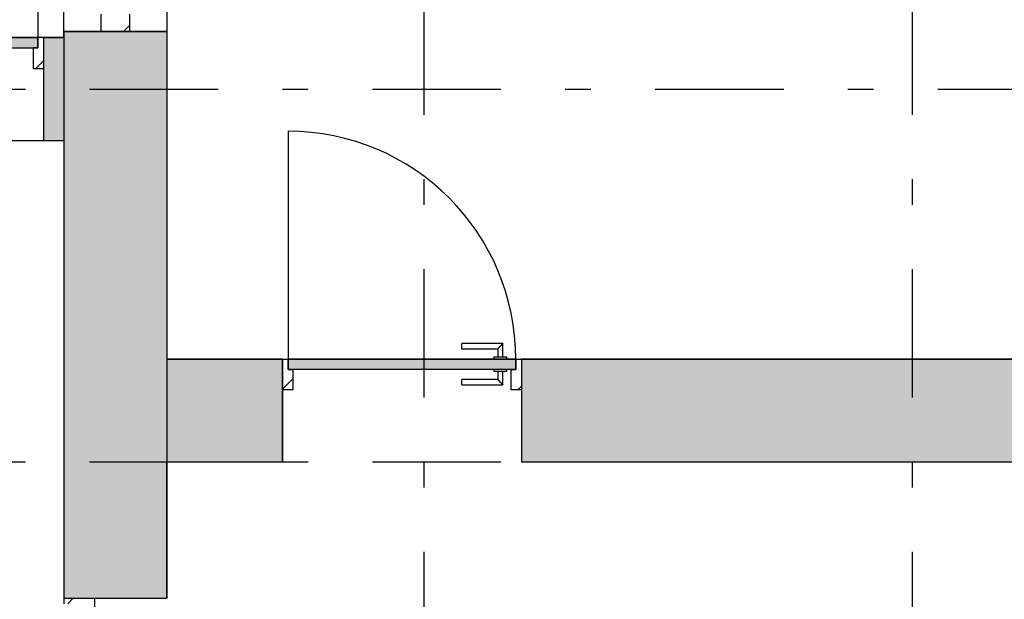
# Model space of a CAD drawing. Extents: x 2 to 87, y -108 to 11.
# Tile 42 of 256: x 18.26 to 22.09, y -83.39 to -81.14. Entities that reach past the tile are written whole.
import ezdxf

# ---------------------------------------------------------------- set-up
doc = ezdxf.new("R2010")
doc.units = 0
doc.header["$MEASUREMENT"] = 0
doc.linetypes.add('DASHDOT', pattern=[1, 0.5, -0.25, 0, -0.25])
for name, color, linetype in [('13', 7, 'CONTINUOUS'), ('16', 7, 'CONTINUOUS'), ('2', 7, 'CONTINUOUS'), ('25', 7, 'CONTINUOUS'), ('3', 7, 'CONTINUOUS'), ('30', 7, 'CONTINUOUS'), ('5', 7, 'CONTINUOUS'), ('8', 7, 'CONTINUOUS')]:
    doc.layers.add(name, color=color, linetype=linetype)

# ---------------------------------------------------------------- blocks, each defined once
blk = doc.blocks.new('*N168')
at = {"layer": '8', "color": 62, "linetype": 'Continuous'}
for p, q in [((-0.141, 0.16), (-0.141, 0.2)), ((0.745, 0.2), (-0.141, 0.2)), ((0.745, 0.16), (0.745, 0.2)), ((0.745, 0.16), (-0.141, 0.16))]:
    blk.add_line(p, q, dxfattribs=at)
for points in [[(0.745, 0.16), (0.745, 0.2), (-0.141, 0.2)], [(0.745, 0.16), (-0.141, 0.16), (-0.141, 0.2)], [(0.745, 0.2), (0.745, 0.2), (-0.141, 0.2)], [(0.745, 0.16), (0.745, 0.16), (-0.141, 0.16)]]:
    blk.add_solid(points, dxfattribs=at)
blk = doc.blocks.new('*N178')
at = {"layer": '8', "color": 62, "linetype": 'Continuous'}
for p, q in [((-0.745, 0.2), (0.141, 0.2)), ((-0.745, 0.2), (-0.745, 0.16)), ((0.141, 0.2), (0.141, 0.16)), ((-0.745, 0.16), (-0.0379, 0.16)), ((-0.0379, 0.16), (0.141, 0.16))]:
    blk.add_line(p, q, dxfattribs=at)
for points in [[(-0.745, 0.2), (-0.745, 0.2), (0.141, 0.2)], [(-0.745, 0.2), (-0.745, 0.16), (0.141, 0.16)], [(-0.745, 0.2), (0.141, 0.2), (0.141, 0.16)], [(-0.745, 0.16), (-0.745, 0.16), (-0.0379, 0.16)], [(-0.0379, 0.16), (-0.0379, 0.16), (0.141, 0.16)]]:
    blk.add_solid(points, dxfattribs=at)

msp = doc.modelspace()

# ---------------------------------------------------------------- linework, layer by layer
at = {"layer": '13', "color": 62, "linetype": 'Continuous'}
msp.add_line((16.5276, -81.6075), (18.3476, -81.6075), dxfattribs=at)
at = {"layer": '16', "color": 62, "linetype": 'Continuous'}
for p, q in [((18.3256, -80.3215), (18.3256, -81.2075)), ((19.2996, -81.5715), (19.2996, -82.4575))]:
    msp.add_line(p, q, dxfattribs=at)
for centre, start, end in [((18.3256, -81.2075), 90, 180), ((19.2996, -82.4575), 360, 90)]:
    msp.add_arc(centre, 0.886, start, end, dxfattribs=at)
at = {"layer": '2', "color": 62, "linetype": 'Continuous'}
for p, q in [((18.4276, -81.2075), (18.4276, -76.7375)), ((18.8276, -76.7375), (18.8276, -82.4575)), ((18.8276, -81.184), (18.4276, -81.184)), ((18.4276, -81.2075), (18.3476, -81.2075)), ((18.3476, -81.2075), (18.3476, -81.6075)), ((18.3476, -81.6075), (18.4276, -81.6075)), ((18.4276, -81.6075), (18.4276, -83.3875)), ((19.2776, -82.4575), (18.8276, -82.4575)), ((19.2776, -82.8575), (19.2776, -82.4575)), ((27.8276, -82.4575), (20.2076, -82.4575)), ((20.2076, -82.4575), (20.2076, -82.8575)), ((18.8276, -83.3875), (18.8276, -82.8575)), ((18.8276, -82.8575), (19.2776, -82.8575)), ((20.2076, -82.8575), (29.3076, -82.8575)), ((18.4276, -83.3875), (18.8276, -83.3875))]:
    msp.add_line(p, q, dxfattribs=at)
at = {"layer": '25', "color": 62, "linetype": 'Continuous'}
for p, q in [((18.4276, -81.184), (18.8276, -81.184)), ((18.4276, -81.184), (18.4276, -83.3875)), ((18.8276, -81.184), (18.8276, -83.3875)), ((18.3476, -81.2075), (18.4276, -81.2075)), ((18.3476, -81.2075), (18.3476, -81.5055)), ((18.4276, -81.2075), (18.4276, -81.5055)), ((18.3476, -81.5055), (18.3476, -81.6075)), ((18.4276, -81.5055), (18.4276, -81.6075)), ((18.3476, -81.6075), (18.4276, -81.6075)), ((18.8276, -82.4575), (19.2776, -82.4575)), ((18.8276, -82.4575), (18.8276, -82.5273)), ((19.2776, -82.4575), (19.2776, -82.5273)), ((20.2076, -82.4575), (29.3076, -82.4575)), ((20.2076, -82.4575), (20.2076, -82.5273)), ((18.8276, -82.5273), (18.8276, -82.8575)), ((19.2776, -82.5273), (19.2776, -82.8575)), ((20.2076, -82.5273), (20.2076, -82.8575)), ((18.8276, -82.8575), (19.2776, -82.8575)), ((20.2076, -82.8575), (29.3076, -82.8575)), ((18.4276, -83.3875), (18.7911, -83.3875)), ((18.7911, -83.3875), (18.8276, -83.3875))]:
    msp.add_line(p, q, dxfattribs=at)
for points in [[(18.4276, -81.184), (18.4276, -81.184), (18.8276, -81.184)], [(18.4276, -81.184), (18.4276, -83.3875), (18.8276, -83.3875)], [(18.4276, -81.184), (18.8276, -81.184), (18.8276, -83.3875)], [(18.3476, -81.2075), (18.3476, -81.2075), (18.4276, -81.2075)], [(18.3476, -81.2075), (18.3476, -81.5055), (18.4276, -81.5055)], [(18.3476, -81.2075), (18.4276, -81.2075), (18.4276, -81.5055)], [(18.3476, -81.5055), (18.3476, -81.6075), (18.4276, -81.6075)], [(18.3476, -81.5055), (18.4276, -81.5055), (18.4276, -81.6075)], [(18.3476, -81.6075), (18.3476, -81.6075), (18.4276, -81.6075)], [(18.8276, -82.4575), (18.8276, -82.4575), (19.2776, -82.4575)], [(18.8276, -82.4575), (18.8276, -82.5273), (19.2776, -82.5273)], [(18.8276, -82.4575), (19.2776, -82.4575), (19.2776, -82.5273)], [(20.2076, -82.4575), (20.2076, -82.4575), (29.3076, -82.4575)], [(20.2076, -82.4575), (20.2076, -82.5273), (29.3076, -82.5273)], [(20.2076, -82.4575), (29.3076, -82.4575), (29.3076, -82.5273)], [(18.8276, -82.5273), (18.8276, -82.8575), (19.2776, -82.8575)], [(18.8276, -82.5273), (19.2776, -82.5273), (19.2776, -82.8575)], [(20.2076, -82.5273), (20.2076, -82.8575), (29.3076, -82.8575)], [(20.2076, -82.5273), (29.3076, -82.5273), (29.3076, -82.8575)], [(18.8276, -82.8575), (18.8276, -82.8575), (19.2776, -82.8575)], [(20.2076, -82.8575), (20.2076, -82.8575), (29.3076, -82.8575)], [(18.4276, -83.3875), (18.4276, -83.3875), (18.7911, -83.3875)], [(18.7911, -83.3875), (18.7911, -83.3875), (18.8276, -83.3875)]]:
    msp.add_solid(points, dxfattribs=at)
at = {"layer": '3', "color": 62, "linetype": 'Continuous'}
for p, q in [((18.5706, -81.117), (18.5706, -81.184)), ((18.6846, -81.184), (18.6846, -81.117)), ((18.6596, -81.184), (18.6846, -81.159)), ((18.5706, -81.184), (18.6846, -81.184))]:
    msp.add_line(p, q, dxfattribs=at)
at = {"layer": '30', "color": 62, "linetype": 'Continuous'}
for p, q in [((18.3476, -81.2075), (18.3256, -81.2075)), ((18.3256, -81.2075), (18.3256, -81.2475)), ((18.3256, -81.2475), (18.3076, -81.2475)), ((18.3076, -81.2475), (18.3076, -81.3275)), ((18.3076, -81.3275), (18.3476, -81.3275)), ((19.2776, -82.4575), (19.2996, -82.4575)), ((19.2996, -82.4575), (19.2996, -82.4975)), ((20.1856, -82.4575), (20.2076, -82.4575)), ((20.1856, -82.4975), (20.1856, -82.4575)), ((19.2996, -82.4975), (19.3176, -82.4975)), ((19.3176, -82.4975), (19.3176, -82.5775)), ((20.1676, -82.4975), (20.1856, -82.4975)), ((20.1676, -82.5775), (20.1676, -82.4975)), ((19.3176, -82.5775), (19.2776, -82.5775)), ((20.2076, -82.5775), (20.1676, -82.5775)), ((18.4276, -83.3875), (18.4276, -83.4095)), ((18.5476, -83.4275), (18.5476, -83.3875))]:
    msp.add_line(p, q, dxfattribs=at)
at = {"layer": '5', "color": 7, "linetype": 'DASHDOT'}
for p, q in [((19.8276, -7.3075), (19.8276, -96.5075)), ((21.7276, -7.3075), (21.7276, -96.5075)), ((7.5276, -81.4075), (52.6276, -81.4075)), ((7.5276, -82.8575), (52.6276, -82.8575))]:
    msp.add_line(p, q, dxfattribs=at)
at = {"layer": '8', "color": 62, "linetype": 'Continuous'}
for p, q in [((18.3256, -81.2075), (17.4396, -81.2075)), ((18.3256, -81.2475), (18.3256, -81.2075)), ((17.4396, -81.2475), (18.3256, -81.2475)), ((18.3181, -81.3275), (18.3476, -81.298)), ((20.1356, -82.3975), (19.9756, -82.3975)), ((19.9756, -82.4175), (19.9756, -82.3975)), ((19.9756, -82.4175), (20.1156, -82.4175)), ((20.1156, -82.4175), (20.1156, -82.4495)), ((20.1356, -82.4495), (20.1356, -82.3975)), ((19.2996, -82.4975), (19.2996, -82.4575)), ((19.2996, -82.4575), (20.1856, -82.4575)), ((20.1006, -82.4495), (20.1006, -82.4575)), ((20.1006, -82.4495), (20.1506, -82.4495)), ((20.1506, -82.4575), (20.1506, -82.4495)), ((20.1856, -82.4575), (20.1856, -82.4975)), ((20.1856, -82.4975), (19.2996, -82.4975)), ((20.1006, -82.4975), (20.1006, -82.5055)), ((20.1506, -82.5055), (20.1006, -82.5055)), ((20.1156, -82.5055), (20.1156, -82.5375)), ((20.1356, -82.5575), (20.1356, -82.5055)), ((20.1506, -82.5055), (20.1506, -82.4975)), ((19.2776, -82.5741), (19.3176, -82.5341)), ((20.1156, -82.5375), (19.9756, -82.5375)), ((19.9756, -82.5575), (19.9756, -82.5375)), ((19.9756, -82.5575), (20.1356, -82.5575)), ((20.1935, -82.5775), (20.2076, -82.5634)), ((18.4422, -83.4095), (18.4642, -83.3875))]:
    msp.add_line(p, q, dxfattribs=at)
for points in [[(20.1356, -82.3976), (20.1355, -82.3976), (20.1355, -82.3976), (20.1355, -82.3976), (20.1355, -82.3976), (20.1355, -82.3976), (20.1355, -82.3976), (20.1355, -82.3976), (20.1355, -82.3976), (20.1355, -82.3976), (20.1355, -82.3976), (20.1355, -82.3976), (20.1355, -82.3976), (20.1355, -82.3976), (20.1355, -82.3976), (20.1355, -82.3976), (20.1355, -82.3976), (20.1355, -82.3976), (20.1355, -82.3976), (20.1355, -82.3976), (20.1355, -82.3976), (20.1355, -82.3976), (20.1355, -82.3976), (20.1355, -82.3976), (20.1355, -82.3976), (20.1355, -82.3976), (20.1355, -82.3976), (20.1355, -82.3976), (20.1354, -82.3977), (20.1354, -82.3977), (20.1354, -82.3977), (20.1354, -82.3977), (20.1354, -82.3977), (20.1354, -82.3977), (20.1354, -82.3977), (20.1354, -82.3977), (20.1354, -82.3977), (20.1354, -82.3977), (20.1354, -82.3977), (20.1354, -82.3977), (20.1354, -82.3977), (20.1354, -82.3977), (20.1354, -82.3977), (20.1354, -82.3977), (20.1354, -82.3977), (20.1354, -82.3977), (20.1354, -82.3978), (20.1353, -82.3978), (20.1353, -82.3978), (20.1353, -82.3978), (20.1353, -82.3978), (20.1353, -82.3978), (20.1353, -82.3978), (20.1353, -82.3978), (20.1353, -82.3978), (20.1353, -82.3978), (20.1353, -82.3978), (20.1353, -82.3978), (20.1353, -82.3978), (20.1353, -82.3978), (20.1353, -82.3978), (20.1353, -82.3978), (20.1352, -82.3979), (20.1351, -82.398), (20.1351, -82.398), (20.1351, -82.398), (20.1351, -82.398), (20.1351, -82.398), (20.1351, -82.398), (20.1351, -82.398), (20.1351, -82.398), (20.1351, -82.398), (20.1351, -82.398), (20.1351, -82.398), (20.1351, -82.3981), (20.135, -82.3981), (20.135, -82.3981), (20.135, -82.3981), (20.135, -82.3981), (20.135, -82.3981), (20.135, -82.3981), (20.135, -82.3981), (20.135, -82.3981), (20.135, -82.3981), (20.135, -82.3981), (20.1349, -82.3982), (20.1349, -82.3982), (20.1349, -82.3982), (20.1349, -82.3982), (20.1349, -82.3982), (20.1349, -82.3982), (20.1349, -82.3982), (20.1349, -82.3982), (20.1349, -82.3982), (20.1349, -82.3982), (20.1348, -82.3983), (20.1348, -82.3983), (20.1348, -82.3983), (20.1348, -82.3983), (20.1348, -82.3983), (20.1348, -82.3983), (20.1348, -82.3983), (20.1348, -82.3983), (20.1348, -82.3983), (20.1348, -82.3983), (20.1347, -82.3984), (20.1347, -82.3984), (20.1347, -82.3984), (20.1347, -82.3984), (20.1347, -82.3984), (20.1347, -82.3984), (20.1347, -82.3984), (20.1347, -82.3984), (20.1346, -82.3985), (20.1346, -82.3985), (20.1346, -82.3985), (20.1346, -82.3985), (20.1346, -82.3985), (20.1346, -82.3985), (20.1346, -82.3985), (20.1346, -82.3985), (20.1346, -82.3985), (20.1345, -82.3986), (20.1345, -82.3986), (20.1345, -82.3986), (20.1345, -82.3986), (20.1345, -82.3986), (20.1345, -82.3986), (20.1345, -82.3986), (20.1345, -82.3986), (20.1344, -82.3987), (20.1344, -82.3987), (20.1344, -82.3987), (20.1344, -82.3987), (20.1344, -82.3987), (20.1344, -82.3987), (20.1344, -82.3987), (20.1344, -82.3987), (20.1343, -82.3988), (20.1343, -82.3988), (20.1343, -82.3988), (20.1343, -82.3988), (20.1343, -82.3988), (20.1343, -82.3988), (20.1343, -82.3988), (20.1342, -82.3989), (20.1342, -82.3989), (20.1342, -82.3989), (20.1342, -82.3989), (20.1342, -82.3989), (20.1342, -82.3989), (20.1342, -82.3989), (20.1341, -82.399), (20.134, -82.3991), (20.134, -82.3991), (20.134, -82.3991), (20.134, -82.3991), (20.134, -82.3991), (20.134, -82.3991), (20.134, -82.3991), (20.1339, -82.3992), (20.1339, -82.3992), (20.1339, -82.3992), (20.1339, -82.3992), (20.1339, -82.3992), (20.1339, -82.3992), (20.1339, -82.3992), (20.1338, -82.3993), (20.1338, -82.3993), (20.1338, -82.3993), (20.1338, -82.3993), (20.1338, -82.3993), (20.1338, -82.3993), (20.1337, -82.3994), (20.1337, -82.3994), (20.1337, -82.3994), (20.1337, -82.3994), (20.1337, -82.3994), (20.1337, -82.3994), (20.1336, -82.3995), (20.1336, -82.3995), (20.1336, -82.3995), (20.1336, -82.3995), (20.1336, -82.3995), (20.1336, -82.3995), (20.1335, -82.3996), (20.1335, -82.3996), (20.1335, -82.3996), (20.1335, -82.3996), (20.1335, -82.3996), (20.1335, -82.3996), (20.1334, -82.3997), (20.1334, -82.3997), (20.1334, -82.3997), (20.1334, -82.3997), (20.1334, -82.3997), (20.1334, -82.3997), (20.1333, -82.3998), (20.1333, -82.3998), (20.1333, -82.3998), (20.1333, -82.3998), (20.1333, -82.3998), (20.1333, -82.3998), (20.1332, -82.3999), (20.1332, -82.3999), (20.1332, -82.3999), (20.1332, -82.3999), (20.1332, -82.3999), (20.1331, -82.4), (20.1331, -82.4), (20.1331, -82.4), (20.1331, -82.4), (20.1331, -82.4), (20.1331, -82.4), (20.133, -82.4001), (20.133, -82.4001), (20.133, -82.4001), (20.133, -82.4001), (20.133, -82.4001), (20.1329, -82.4002), (20.1329, -82.4002), (20.1329, -82.4002), (20.1329, -82.4002), (20.1329, -82.4002), (20.1329, -82.4002), (20.1328, -82.4003), (20.1328, -82.4003), (20.1328, -82.4003), (20.1328, -82.4003), (20.1328, -82.4003), (20.1327, -82.4004), (20.1327, -82.4004), (20.1327, -82.4004), (20.1327, -82.4004), (20.1327, -82.4004), (20.1326, -82.4005), (20.1326, -82.4005), (20.1326, -82.4005), (20.1326, -82.4005), (20.1326, -82.4005), (20.1325, -82.4006), (20.1325, -82.4006), (20.1325, -82.4006), (20.1325, -82.4006), (20.1325, -82.4006), (20.1325, -82.4006), (20.1324, -82.4007), (20.1323, -82.4008), (20.1323, -82.4008), (20.1323, -82.4008), (20.1323, -82.4008), (20.1322, -82.4009), (20.1322, -82.4009), (20.1322, -82.4009), (20.1322, -82.4009), (20.1322, -82.4009), (20.1321, -82.401), (20.1321, -82.401), (20.1321, -82.401), (20.1321, -82.401), (20.1321, -82.401), (20.132, -82.4011), (20.132, -82.4011), (20.132, -82.4011), (20.132, -82.4011), (20.132, -82.4011), (20.1319, -82.4012), (20.1319, -82.4012), (20.1319, -82.4012), (20.1319, -82.4012), (20.1319, -82.4012), (20.1318, -82.4013), (20.1318, -82.4013), (20.1318, -82.4013), (20.1318, -82.4013), (20.1317, -82.4014), (20.1317, -82.4014), (20.1317, -82.4014), (20.1317, -82.4014), (20.1317, -82.4014), (20.1316, -82.4015), (20.1316, -82.4015), (20.1316, -82.4015), (20.1316, -82.4015), (20.1315, -82.4016), (20.1315, -82.4016), (20.1315, -82.4016), (20.1315, -82.4016), (20.1315, -82.4016), (20.1314, -82.4017), (20.1314, -82.4017), (20.1314, -82.4017), (20.1314, -82.4017), (20.1314, -82.4018), (20.1313, -82.4018), (20.1313, -82.4018), (20.1313, -82.4018), (20.1313, -82.4018), (20.1312, -82.4019), (20.1312, -82.4019), (20.1312, -82.4019), (20.1312, -82.4019), (20.1311, -82.402), (20.1311, -82.402), (20.1311, -82.402), (20.1311, -82.402), (20.1311, -82.402), (20.131, -82.4021), (20.131, -82.4021), (20.131, -82.4021), (20.131, -82.4021), (20.1309, -82.4022), (20.1309, -82.4022), (20.1309, -82.4022), (20.1309, -82.4022), (20.1308, -82.4023), (20.1308, -82.4023), (20.1308, -82.4023), (20.1308, -82.4023), (20.1308, -82.4023), (20.1307, -82.4024), (20.1307, -82.4024), (20.1307, -82.4024), (20.1307, -82.4024), (20.1306, -82.4025), (20.1306, -82.4025), (20.1306, -82.4025), (20.1306, -82.4025), (20.1305, -82.4026), (20.1305, -82.4026), (20.1305, -82.4026), (20.1305, -82.4026), (20.1304, -82.4027), (20.1304, -82.4027), (20.1304, -82.4027), (20.1304, -82.4027), (20.1304, -82.4027), (20.1303, -82.4028), (20.1303, -82.4028), (20.1303, -82.4028), (20.1303, -82.4028), (20.1302, -82.4029), (20.1301, -82.403), (20.1301, -82.403), (20.1301, -82.403), (20.1301, -82.403), (20.13, -82.4031), (20.13, -82.4031), (20.13, -82.4031), (20.13, -82.4031), (20.1299, -82.4032), (20.1299, -82.4032), (20.1299, -82.4032), (20.1299, -82.4032), (20.1298, -82.4033), (20.1298, -82.4033), (20.1298, -82.4033), (20.1298, -82.4033), (20.1297, -82.4034), (20.1297, -82.4034), (20.1297, -82.4034), (20.1297, -82.4034), (20.1296, -82.4035), (20.1296, -82.4035), (20.1296, -82.4035), (20.1296, -82.4035), (20.1295, -82.4036), (20.1295, -82.4036), (20.1295, -82.4036), (20.1295, -82.4036), (20.1294, -82.4037), (20.1294, -82.4037), (20.1294, -82.4037), (20.1294, -82.4037), (20.1293, -82.4038), (20.1293, -82.4038), (20.1293, -82.4038), (20.1293, -82.4038), (20.1292, -82.4039), (20.1292, -82.4039), (20.1292, -82.4039), (20.1292, -82.4039), (20.1291, -82.404), (20.1291, -82.404), (20.1291, -82.404), (20.1291, -82.404), (20.129, -82.4041), (20.129, -82.4041), (20.129, -82.4041), (20.129, -82.4041), (20.1289, -82.4042), (20.1289, -82.4042), (20.1289, -82.4042), (20.1289, -82.4042), (20.1288, -82.4043), (20.1288, -82.4043), (20.1288, -82.4043), (20.1288, -82.4044), (20.1287, -82.4044), (20.1287, -82.4044), (20.1287, -82.4044), (20.1286, -82.4045), (20.1286, -82.4045), (20.1286, -82.4045), (20.1286, -82.4045), (20.1285, -82.4046), (20.1285, -82.4046), (20.1285, -82.4046), (20.1285, -82.4046), (20.1284, -82.4047), (20.1284, -82.4047), (20.1284, -82.4047), (20.1284, -82.4047), (20.1283, -82.4048), (20.1283, -82.4048), (20.1283, -82.4048), (20.1283, -82.4048), (20.1282, -82.4049), (20.1282, -82.4049), (20.1282, -82.4049), (20.1282, -82.4049), (20.1281, -82.405), (20.1281, -82.405), (20.1281, -82.405), (20.128, -82.4051), (20.128, -82.4051), (20.128, -82.4051), (20.128, -82.4051), (20.1279, -82.4052), (20.1279, -82.4052), (20.1279, -82.4052), (20.1279, -82.4052), (20.1278, -82.4053), (20.1278, -82.4053), (20.1278, -82.4053), (20.1278, -82.4053), (20.1277, -82.4054), (20.1277, -82.4054), (20.1277, -82.4054), (20.1276, -82.4055), (20.1275, -82.4056), (20.1275, -82.4056), (20.1275, -82.4056), (20.1275, -82.4056), (20.1274, -82.4057), (20.1274, -82.4057), (20.1274, -82.4057), (20.1274, -82.4057), (20.1273, -82.4058), (20.1273, -82.4058), (20.1273, -82.4058), (20.1272, -82.4059), (20.1272, -82.4059), (20.1272, -82.4059), (20.1272, -82.4059), (20.1271, -82.406), (20.1271, -82.406), (20.1271, -82.406), (20.1271, -82.406), (20.127, -82.4061), (20.127, -82.4061), (20.127, -82.4061), (20.1269, -82.4062), (20.1269, -82.4062), (20.1269, -82.4062), (20.1269, -82.4062), (20.1268, -82.4063), (20.1268, -82.4063), (20.1268, -82.4063), (20.1268, -82.4063), (20.1267, -82.4064), (20.1267, -82.4064), (20.1267, -82.4064), (20.1266, -82.4065), (20.1266, -82.4065), (20.1266, -82.4065), (20.1266, -82.4065), (20.1265, -82.4066), (20.1265, -82.4066), (20.1265, -82.4066), (20.1265, -82.4066), (20.1264, -82.4067), (20.1264, -82.4067), (20.1264, -82.4067), (20.1263, -82.4068), (20.1263, -82.4068), (20.1263, -82.4068), (20.1263, -82.4068), (20.1262, -82.4069), (20.1262, -82.4069), (20.1262, -82.4069), (20.1262, -82.4069), (20.1261, -82.407), (20.1261, -82.407), (20.1261, -82.407), (20.126, -82.4071), (20.126, -82.4071), (20.126, -82.4071), (20.126, -82.4071), (20.1259, -82.4072), (20.1259, -82.4072), (20.1259, -82.4072), (20.1259, -82.4072), (20.1258, -82.4073), (20.1258, -82.4073), (20.1258, -82.4073), (20.1257, -82.4074), (20.1257, -82.4074), (20.1257, -82.4074), (20.1257, -82.4074), (20.1256, -82.4075), (20.1256, -82.4075), (20.1256, -82.4075), (20.1256, -82.4075), (20.1255, -82.4076), (20.1255, -82.4076), (20.1255, -82.4076), (20.1254, -82.4076), (20.1254, -82.4077), (20.1254, -82.4077), (20.1254, -82.4077), (20.1253, -82.4078), (20.1253, -82.4078), (20.1253, -82.4078), (20.1253, -82.4078), (20.1252, -82.4079), (20.1252, -82.4079), (20.1252, -82.4079), (20.1251, -82.4079), (20.1251, -82.408), (20.1251, -82.408), (20.1251, -82.408), (20.125, -82.4081), (20.125, -82.4081), (20.125, -82.4081), (20.125, -82.4081), (20.1249, -82.4082), (20.1248, -82.4082), (20.1248, -82.4083), (20.1248, -82.4083), (20.1248, -82.4083), (20.1247, -82.4084), (20.1247, -82.4084), (20.1247, -82.4084), (20.1247, -82.4084), (20.1246, -82.4085), (20.1246, -82.4085), (20.1246, -82.4085), (20.1246, -82.4085), (20.1245, -82.4086), (20.1245, -82.4086), (20.1245, -82.4086), (20.1244, -82.4087), (20.1244, -82.4087), (20.1244, -82.4087), (20.1244, -82.4087), (20.1243, -82.4088), (20.1243, -82.4088), (20.1243, -82.4088), (20.1243, -82.4088), (20.1242, -82.4089), (20.1242, -82.4089), (20.1242, -82.4089), (20.1241, -82.409), (20.1241, -82.409), (20.1241, -82.409), (20.1241, -82.409), (20.124, -82.4091), (20.124, -82.4091), (20.124, -82.4091), (20.124, -82.4091), (20.1239, -82.4092), (20.1239, -82.4092), (20.1239, -82.4092), (20.1238, -82.4093), (20.1238, -82.4093), (20.1238, -82.4093), (20.1238, -82.4093), (20.1237, -82.4094), (20.1237, -82.4094), (20.1237, -82.4094), (20.1237, -82.4094), (20.1236, -82.4095), (20.1236, -82.4095), (20.1236, -82.4095), (20.1236, -82.4095), (20.1235, -82.4096), (20.1235, -82.4096), (20.1235, -82.4096), (20.1234, -82.4097), (20.1234, -82.4097), (20.1234, -82.4097), (20.1234, -82.4097), (20.1233, -82.4098), (20.1233, -82.4098), (20.1233, -82.4098), (20.1233, -82.4098), (20.1232, -82.4099), (20.1232, -82.4099), (20.1232, -82.4099), (20.1232, -82.4099), (20.1231, -82.41), (20.1231, -82.41), (20.1231, -82.41), (20.123, -82.4101), (20.123, -82.4101), (20.123, -82.4101), (20.123, -82.4101), (20.1229, -82.4102), (20.1229, -82.4102), (20.1229, -82.4102), (20.1229, -82.4102), (20.1228, -82.4103), (20.1228, -82.4103), (20.1228, -82.4103), (20.1228, -82.4103), (20.1227, -82.4104), (20.1227, -82.4104), (20.1227, -82.4104), (20.1227, -82.4104), (20.1226, -82.4105), (20.1226, -82.4105), (20.1226, -82.4105), (20.1226, -82.4105), (20.1225, -82.4106), (20.1225, -82.4106), (20.1225, -82.4106), (20.1224, -82.4107), (20.1224, -82.4107), (20.1224, -82.4107), (20.1224, -82.4107), (20.1223, -82.4108), (20.1222, -82.4109), (20.1222, -82.4109), (20.1222, -82.4109), (20.1222, -82.4109), (20.1221, -82.411), (20.1221, -82.411), (20.1221, -82.411), (20.1221, -82.411), (20.122, -82.4111), (20.122, -82.4111), (20.122, -82.4111), (20.122, -82.4111), (20.1219, -82.4112), (20.1219, -82.4112), (20.1219, -82.4112), (20.1219, -82.4112), (20.1218, -82.4113), (20.1218, -82.4113), (20.1218, -82.4113), (20.1218, -82.4113), (20.1217, -82.4114), (20.1217, -82.4114), (20.1217, -82.4114), (20.1217, -82.4114), (20.1216, -82.4115), (20.1216, -82.4115), (20.1216, -82.4115), (20.1216, -82.4115), (20.1215, -82.4116), (20.1215, -82.4116), (20.1215, -82.4116), (20.1215, -82.4116), (20.1214, -82.4117), (20.1214, -82.4117), (20.1214, -82.4117), (20.1214, -82.4117), (20.1213, -82.4118), (20.1213, -82.4118), (20.1213, -82.4118), (20.1213, -82.4118), (20.1212, -82.4119), (20.1212, -82.4119), (20.1212, -82.4119), (20.1212, -82.4119), (20.1211, -82.412), (20.1211, -82.412), (20.1211, -82.412), (20.1211, -82.412), (20.121, -82.4121), (20.121, -82.4121), (20.121, -82.4121), (20.121, -82.4121), (20.1209, -82.4122), (20.1209, -82.4122), (20.1209, -82.4122), (20.1209, -82.4122), (20.1208, -82.4123), (20.1208, -82.4123), (20.1208, -82.4123), (20.1208, -82.4123), (20.1207, -82.4124), (20.1207, -82.4124), (20.1207, -82.4124), (20.1207, -82.4124), (20.1207, -82.4124), (20.1206, -82.4125), (20.1206, -82.4125), (20.1206, -82.4125), (20.1206, -82.4125), (20.1205, -82.4126), (20.1205, -82.4126), (20.1205, -82.4126), (20.1205, -82.4126), (20.1204, -82.4127), (20.1204, -82.4127), (20.1204, -82.4127), (20.1204, -82.4127), (20.1203, -82.4127), (20.1203, -82.4128), (20.1203, -82.4128), (20.1203, -82.4128), (20.1203, -82.4128), (20.1202, -82.4129), (20.1202, -82.4129), (20.1202, -82.4129), (20.1202, -82.4129), (20.1201, -82.413), (20.1201, -82.413), (20.1201, -82.413), (20.1201, -82.413), (20.1201, -82.413), (20.12, -82.4131), (20.12, -82.4131), (20.12, -82.4131), (20.12, -82.4131), (20.1199, -82.4132), (20.1199, -82.4132), (20.1199, -82.4132), (20.1199, -82.4132), (20.1198, -82.4132), (20.1198, -82.4133), (20.1198, -82.4133), (20.1198, -82.4133), (20.1198, -82.4133), (20.1197, -82.4134), (20.1197, -82.4134), (20.1197, -82.4134), (20.1197, -82.4134), (20.1196, -82.4134), (20.1196, -82.4135), (20.1196, -82.4135), (20.1196, -82.4135), (20.1196, -82.4135), (20.1195, -82.4136), (20.1195, -82.4136), (20.1195, -82.4136), (20.1195, -82.4136), (20.1195, -82.4136), (20.1194, -82.4137), (20.1194, -82.4137), (20.1194, -82.4137), (20.1194, -82.4137), (20.1193, -82.4138), (20.1193, -82.4138), (20.1193, -82.4138), (20.1193, -82.4138), (20.1193, -82.4138), (20.1192, -82.4139), (20.1192, -82.4139), (20.1192, -82.4139), (20.1192, -82.4139), (20.1192, -82.4139), (20.1191, -82.414), (20.1191, -82.414), (20.1191, -82.414), (20.1191, -82.414), (20.1191, -82.414), (20.119, -82.4141), (20.119, -82.4141), (20.119, -82.4141), (20.119, -82.4141), (20.119, -82.4142), (20.1189, -82.4142), (20.1189, -82.4142), (20.1189, -82.4142), (20.1189, -82.4142), (20.1188, -82.4143), (20.1188, -82.4143), (20.1188, -82.4143), (20.1188, -82.4143), (20.1188, -82.4143), (20.1187, -82.4144), (20.1187, -82.4144), (20.1187, -82.4144), (20.1187, -82.4144), (20.1187, -82.4144), (20.1187, -82.4145), (20.1186, -82.4145), (20.1186, -82.4145), (20.1186, -82.4145), (20.1186, -82.4145), (20.1186, -82.4145), (20.1185, -82.4146), (20.1185, -82.4146), (20.1185, -82.4146), (20.1185, -82.4146), (20.1185, -82.4146), (20.1184, -82.4147), (20.1184, -82.4147), (20.1184, -82.4147), (20.1184, -82.4147), (20.1184, -82.4147), (20.1183, -82.4148), (20.1183, -82.4148), (20.1183, -82.4148), (20.1183, -82.4148), (20.1183, -82.4148), (20.1182, -82.4148), (20.1182, -82.4149), (20.1182, -82.4149), (20.1182, -82.4149), (20.1182, -82.4149), (20.1182, -82.4149), (20.1181, -82.415), (20.1181, -82.415), (20.1181, -82.415), (20.1181, -82.415), (20.1181, -82.415), (20.118, -82.415), (20.118, -82.4151), (20.118, -82.4151), (20.118, -82.4151), (20.118, -82.4151), (20.118, -82.4151), (20.1179, -82.4152), (20.1178, -82.4153), (20.1178, -82.4153), (20.1178, -82.4153), (20.1178, -82.4153), (20.1178, -82.4153), (20.1178, -82.4153), (20.1177, -82.4154), (20.1177, -82.4154), (20.1177, -82.4154), (20.1177, -82.4154), (20.1177, -82.4154), (20.1177, -82.4154), (20.1176, -82.4155), (20.1176, -82.4155), (20.1176, -82.4155), (20.1176, -82.4155), (20.1176, -82.4155), (20.1176, -82.4155), (20.1175, -82.4156), (20.1175, -82.4156), (20.1175, -82.4156), (20.1175, -82.4156), (20.1175, -82.4156), (20.1175, -82.4156), (20.1174, -82.4157), (20.1174, -82.4157), (20.1174, -82.4157), (20.1174, -82.4157), (20.1174, -82.4157), (20.1174, -82.4157), (20.1173, -82.4158), (20.1173, -82.4158), (20.1173, -82.4158), (20.1173, -82.4158), (20.1173, -82.4158), (20.1173, -82.4158), (20.1173, -82.4158), (20.1172, -82.4159), (20.1172, -82.4159), (20.1172, -82.4159), (20.1172, -82.4159), (20.1172, -82.4159), (20.1172, -82.4159), (20.1172, -82.4159), (20.1171, -82.416), (20.1171, -82.416), (20.1171, -82.416), (20.1171, -82.416), (20.1171, -82.416), (20.1171, -82.416), (20.1171, -82.416), (20.117, -82.4161), (20.117, -82.4161), (20.117, -82.4161), (20.117, -82.4161), (20.117, -82.4161), (20.117, -82.4161), (20.117, -82.4161), (20.1169, -82.4162), (20.1169, -82.4162), (20.1169, -82.4162), (20.1169, -82.4162), (20.1169, -82.4162), (20.1169, -82.4162), (20.1169, -82.4162), (20.1168, -82.4163), (20.1168, -82.4163), (20.1168, -82.4163), (20.1168, -82.4163), (20.1168, -82.4163), (20.1168, -82.4163), (20.1168, -82.4163), (20.1168, -82.4163), (20.1167, -82.4164), (20.1167, -82.4164), (20.1167, -82.4164), (20.1167, -82.4164), (20.1167, -82.4164), (20.1167, -82.4164), (20.1167, -82.4164), (20.1167, -82.4164), (20.1166, -82.4165), (20.1166, -82.4165), (20.1166, -82.4165), (20.1166, -82.4165), (20.1166, -82.4165), (20.1166, -82.4165), (20.1166, -82.4165), (20.1166, -82.4165), (20.1165, -82.4165), (20.1165, -82.4166), (20.1165, -82.4166), (20.1165, -82.4166), (20.1165, -82.4166), (20.1165, -82.4166), (20.1165, -82.4166), (20.1165, -82.4166), (20.1165, -82.4166), (20.1164, -82.4167), (20.1163, -82.4168), (20.1163, -82.4168), (20.1163, -82.4168), (20.1163, -82.4168), (20.1163, -82.4168), (20.1163, -82.4168), (20.1163, -82.4168), (20.1163, -82.4168), (20.1163, -82.4168), (20.1163, -82.4168), (20.1162, -82.4169), (20.1162, -82.4169), (20.1162, -82.4169), (20.1162, -82.4169), (20.1162, -82.4169), (20.1162, -82.4169), (20.1162, -82.4169), (20.1162, -82.4169), (20.1162, -82.4169), (20.1162, -82.4169), (20.1161, -82.417), (20.1161, -82.417), (20.1161, -82.417), (20.1161, -82.417), (20.1161, -82.417), (20.1161, -82.417), (20.1161, -82.417), (20.1161, -82.417), (20.1161, -82.417), (20.1161, -82.417), (20.1161, -82.417), (20.1161, -82.417), (20.116, -82.4171), (20.116, -82.4171), (20.116, -82.4171), (20.116, -82.4171), (20.116, -82.4171), (20.116, -82.4171), (20.116, -82.4171), (20.116, -82.4171), (20.116, -82.4171), (20.116, -82.4171), (20.116, -82.4171), (20.116, -82.4171), (20.116, -82.4171), (20.1159, -82.4172), (20.1159, -82.4172), (20.1159, -82.4172), (20.1159, -82.4172), (20.1159, -82.4172), (20.1159, -82.4172), (20.1159, -82.4172), (20.1159, -82.4172), (20.1159, -82.4172), (20.1159, -82.4172), (20.1159, -82.4172), (20.1159, -82.4172), (20.1159, -82.4172), (20.1159, -82.4172), (20.1159, -82.4172), (20.1158, -82.4173), (20.1158, -82.4173), (20.1158, -82.4173), (20.1158, -82.4173), (20.1158, -82.4173), (20.1158, -82.4173), (20.1158, -82.4173), (20.1158, -82.4173), (20.1158, -82.4173), (20.1158, -82.4173), (20.1158, -82.4173), (20.1158, -82.4173), (20.1158, -82.4173), (20.1158, -82.4173), (20.1158, -82.4173), (20.1158, -82.4173), (20.1158, -82.4173), (20.1158, -82.4173), (20.1158, -82.4173), (20.1157, -82.4174), (20.1156, -82.4175)], [(20.1156, -82.5375), (20.1156, -82.5376), (20.1157, -82.5376), (20.1157, -82.5376), (20.1157, -82.5376), (20.1157, -82.5376), (20.1157, -82.5376), (20.1157, -82.5376), (20.1157, -82.5376), (20.1157, -82.5376), (20.1157, -82.5376), (20.1157, -82.5376), (20.1157, -82.5376), (20.1157, -82.5376), (20.1157, -82.5376), (20.1157, -82.5376), (20.1157, -82.5376), (20.1157, -82.5376), (20.1157, -82.5376), (20.1157, -82.5376), (20.1157, -82.5376), (20.1157, -82.5376), (20.1157, -82.5376), (20.1157, -82.5376), (20.1157, -82.5376), (20.1157, -82.5376), (20.1157, -82.5376), (20.1157, -82.5376), (20.1157, -82.5376), (20.1158, -82.5377), (20.1158, -82.5377), (20.1158, -82.5377), (20.1158, -82.5377), (20.1158, -82.5377), (20.1158, -82.5377), (20.1158, -82.5377), (20.1158, -82.5377), (20.1158, -82.5377), (20.1158, -82.5377), (20.1158, -82.5377), (20.1158, -82.5377), (20.1158, -82.5377), (20.1158, -82.5377), (20.1158, -82.5377), (20.1158, -82.5377), (20.1158, -82.5377), (20.1158, -82.5377), (20.1158, -82.5378), (20.1159, -82.5378), (20.1159, -82.5378), (20.1159, -82.5378), (20.1159, -82.5378), (20.1159, -82.5378), (20.1159, -82.5378), (20.1159, -82.5378), (20.1159, -82.5378), (20.1159, -82.5378), (20.1159, -82.5378), (20.1159, -82.5378), (20.1159, -82.5378), (20.1159, -82.5378), (20.1159, -82.5378), (20.1159, -82.5378), (20.116, -82.5379), (20.1161, -82.538), (20.1161, -82.538), (20.1161, -82.538), (20.1161, -82.538), (20.1161, -82.538), (20.1161, -82.538), (20.1161, -82.538), (20.1161, -82.538), (20.1161, -82.538), (20.1161, -82.538), (20.1161, -82.538), (20.1161, -82.5381), (20.1162, -82.5381), (20.1162, -82.5381), (20.1162, -82.5381), (20.1162, -82.5381), (20.1162, -82.5381), (20.1162, -82.5381), (20.1162, -82.5381), (20.1162, -82.5381), (20.1162, -82.5381), (20.1162, -82.5381), (20.1163, -82.5382), (20.1163, -82.5382), (20.1163, -82.5382), (20.1163, -82.5382), (20.1163, -82.5382), (20.1163, -82.5382), (20.1163, -82.5382), (20.1163, -82.5382), (20.1163, -82.5382), (20.1163, -82.5382), (20.1164, -82.5383), (20.1164, -82.5383), (20.1164, -82.5383), (20.1164, -82.5383), (20.1164, -82.5383), (20.1164, -82.5383), (20.1164, -82.5383), (20.1164, -82.5383), (20.1164, -82.5383), (20.1164, -82.5383), (20.1165, -82.5384), (20.1165, -82.5384), (20.1165, -82.5384), (20.1165, -82.5384), (20.1165, -82.5384), (20.1165, -82.5384), (20.1165, -82.5384), (20.1165, -82.5384), (20.1165, -82.5385), (20.1166, -82.5385), (20.1166, -82.5385), (20.1166, -82.5385), (20.1166, -82.5385), (20.1166, -82.5385), (20.1166, -82.5385), (20.1166, -82.5385), (20.1166, -82.5385), (20.1167, -82.5386), (20.1167, -82.5386), (20.1167, -82.5386), (20.1167, -82.5386), (20.1167, -82.5386), (20.1167, -82.5386), (20.1167, -82.5386), (20.1167, -82.5386), (20.1168, -82.5387), (20.1168, -82.5387), (20.1168, -82.5387), (20.1168, -82.5387), (20.1168, -82.5387), (20.1168, -82.5387), (20.1168, -82.5387), (20.1168, -82.5387), (20.1169, -82.5388), (20.1169, -82.5388), (20.1169, -82.5388), (20.1169, -82.5388), (20.1169, -82.5388), (20.1169, -82.5388), (20.1169, -82.5388), (20.117, -82.5389), (20.117, -82.5389), (20.117, -82.5389), (20.117, -82.5389), (20.117, -82.5389), (20.117, -82.5389), (20.117, -82.5389), (20.1171, -82.539), (20.1172, -82.5391), (20.1172, -82.5391), (20.1172, -82.5391), (20.1172, -82.5391), (20.1172, -82.5391), (20.1172, -82.5391), (20.1172, -82.5391), (20.1173, -82.5392), (20.1173, -82.5392), (20.1173, -82.5392), (20.1173, -82.5392), (20.1173, -82.5392), (20.1173, -82.5392), (20.1173, -82.5392), (20.1174, -82.5393), (20.1174, -82.5393), (20.1174, -82.5393), (20.1174, -82.5393), (20.1174, -82.5393), (20.1174, -82.5393), (20.1175, -82.5394), (20.1175, -82.5394), (20.1175, -82.5394), (20.1175, -82.5394), (20.1175, -82.5394), (20.1175, -82.5394), (20.1176, -82.5395), (20.1176, -82.5395), (20.1176, -82.5395), (20.1176, -82.5395), (20.1176, -82.5395), (20.1176, -82.5395), (20.1177, -82.5396), (20.1177, -82.5396), (20.1177, -82.5396), (20.1177, -82.5396), (20.1177, -82.5396), (20.1177, -82.5396), (20.1178, -82.5397), (20.1178, -82.5397), (20.1178, -82.5397), (20.1178, -82.5397), (20.1178, -82.5397), (20.1178, -82.5397), (20.1179, -82.5398), (20.1179, -82.5398), (20.1179, -82.5398), (20.1179, -82.5398), (20.1179, -82.5398), (20.1179, -82.5398), (20.118, -82.5399), (20.118, -82.5399), (20.118, -82.5399), (20.118, -82.5399), (20.118, -82.5399), (20.118, -82.54), (20.1181, -82.54), (20.1181, -82.54), (20.1181, -82.54), (20.1181, -82.54), (20.1181, -82.54), (20.1182, -82.5401), (20.1182, -82.5401), (20.1182, -82.5401), (20.1182, -82.5401), (20.1182, -82.5401), (20.1182, -82.5402), (20.1183, -82.5402), (20.1183, -82.5402), (20.1183, -82.5402), (20.1183, -82.5402), (20.1183, -82.5402), (20.1184, -82.5403), (20.1184, -82.5403), (20.1184, -82.5403), (20.1184, -82.5403), (20.1184, -82.5403), (20.1185, -82.5404), (20.1185, -82.5404), (20.1185, -82.5404), (20.1185, -82.5404), (20.1185, -82.5404), (20.1186, -82.5405), (20.1186, -82.5405), (20.1186, -82.5405), (20.1186, -82.5405), (20.1186, -82.5405), (20.1187, -82.5406), (20.1187, -82.5406), (20.1187, -82.5406), (20.1187, -82.5406), (20.1187, -82.5406), (20.1187, -82.5406), (20.1188, -82.5407), (20.1189, -82.5408), (20.1189, -82.5408), (20.1189, -82.5408), (20.1189, -82.5408), (20.119, -82.5409), (20.119, -82.5409), (20.119, -82.5409), (20.119, -82.5409), (20.119, -82.5409), (20.1191, -82.541), (20.1191, -82.541), (20.1191, -82.541), (20.1191, -82.541), (20.1191, -82.541), (20.1192, -82.5411), (20.1192, -82.5411), (20.1192, -82.5411), (20.1192, -82.5411), (20.1192, -82.5411), (20.1193, -82.5412), (20.1193, -82.5412), (20.1193, -82.5412), (20.1193, -82.5412), (20.1193, -82.5412), (20.1194, -82.5413), (20.1194, -82.5413), (20.1194, -82.5413), (20.1194, -82.5413), (20.1195, -82.5414), (20.1195, -82.5414), (20.1195, -82.5414), (20.1195, -82.5414), (20.1195, -82.5414), (20.1196, -82.5415), (20.1196, -82.5415), (20.1196, -82.5415), (20.1196, -82.5415), (20.1196, -82.5416), (20.1197, -82.5416), (20.1197, -82.5416), (20.1197, -82.5416), (20.1197, -82.5416), (20.1198, -82.5417), (20.1198, -82.5417), (20.1198, -82.5417), (20.1198, -82.5417), (20.1198, -82.5418), (20.1199, -82.5418), (20.1199, -82.5418), (20.1199, -82.5418), (20.1199, -82.5418), (20.12, -82.5419), (20.12, -82.5419), (20.12, -82.5419), (20.12, -82.5419), (20.1201, -82.542), (20.1201, -82.542), (20.1201, -82.542), (20.1201, -82.542), (20.1201, -82.542), (20.1202, -82.5421), (20.1202, -82.5421), (20.1202, -82.5421), (20.1202, -82.5421), (20.1203, -82.5422), (20.1203, -82.5422), (20.1203, -82.5422), (20.1203, -82.5422), (20.1203, -82.5423), (20.1204, -82.5423), (20.1204, -82.5423), (20.1204, -82.5423), (20.1204, -82.5423), (20.1205, -82.5424), (20.1205, -82.5424), (20.1205, -82.5424), (20.1205, -82.5424), (20.1206, -82.5425), (20.1206, -82.5425), (20.1206, -82.5425), (20.1206, -82.5425), (20.1207, -82.5426), (20.1207, -82.5426), (20.1207, -82.5426), (20.1207, -82.5426), (20.1207, -82.5427), (20.1208, -82.5427), (20.1208, -82.5427), (20.1208, -82.5427), (20.1208, -82.5427), (20.1209, -82.5428), (20.1209, -82.5428), (20.1209, -82.5428), (20.1209, -82.5428), (20.121, -82.5429), (20.1211, -82.543), (20.1211, -82.543), (20.1211, -82.543), (20.1211, -82.543), (20.1212, -82.5431), (20.1212, -82.5431), (20.1212, -82.5431), (20.1212, -82.5431), (20.1213, -82.5432), (20.1213, -82.5432), (20.1213, -82.5432), (20.1213, -82.5432), (20.1214, -82.5433), (20.1214, -82.5433), (20.1214, -82.5433), (20.1214, -82.5433), (20.1215, -82.5434), (20.1215, -82.5434), (20.1215, -82.5434), (20.1215, -82.5434), (20.1216, -82.5435), (20.1216, -82.5435), (20.1216, -82.5435), (20.1216, -82.5435), (20.1217, -82.5436), (20.1217, -82.5436), (20.1217, -82.5436), (20.1217, -82.5436), (20.1218, -82.5437), (20.1218, -82.5437), (20.1218, -82.5437), (20.1218, -82.5437), (20.1219, -82.5438), (20.1219, -82.5438), (20.1219, -82.5438), (20.1219, -82.5438), (20.122, -82.5439), (20.122, -82.5439), (20.122, -82.5439), (20.122, -82.5439), (20.1221, -82.544), (20.1221, -82.544), (20.1221, -82.544), (20.1221, -82.544), (20.1222, -82.5441), (20.1222, -82.5441), (20.1222, -82.5441), (20.1222, -82.5441), (20.1223, -82.5442), (20.1223, -82.5442), (20.1223, -82.5442), (20.1223, -82.5442), (20.1224, -82.5443), (20.1224, -82.5443), (20.1224, -82.5443), (20.1224, -82.5444), (20.1225, -82.5444), (20.1225, -82.5444), (20.1225, -82.5444), (20.1226, -82.5445), (20.1226, -82.5445), (20.1226, -82.5445), (20.1226, -82.5445), (20.1227, -82.5446), (20.1227, -82.5446), (20.1227, -82.5446), (20.1227, -82.5446), (20.1228, -82.5447), (20.1228, -82.5447), (20.1228, -82.5447), (20.1228, -82.5447), (20.1229, -82.5448), (20.1229, -82.5448), (20.1229, -82.5448), (20.1229, -82.5448), (20.123, -82.5449), (20.123, -82.5449), (20.123, -82.5449), (20.123, -82.5449), (20.1231, -82.545), (20.1231, -82.545), (20.1231, -82.545), (20.1232, -82.5451), (20.1232, -82.5451), (20.1232, -82.5451), (20.1232, -82.5451), (20.1233, -82.5452), (20.1233, -82.5452), (20.1233, -82.5452), (20.1233, -82.5452), (20.1234, -82.5453), (20.1234, -82.5453), (20.1234, -82.5453), (20.1234, -82.5453), (20.1235, -82.5454), (20.1235, -82.5454), (20.1235, -82.5454), (20.1236, -82.5455), (20.1237, -82.5456), (20.1237, -82.5456), (20.1237, -82.5456), (20.1237, -82.5456), (20.1238, -82.5457), (20.1238, -82.5457), (20.1238, -82.5457), (20.1238, -82.5457), (20.1239, -82.5458), (20.1239, -82.5458), (20.1239, -82.5458), (20.124, -82.5459), (20.124, -82.5459), (20.124, -82.5459), (20.124, -82.5459), (20.1241, -82.546), (20.1241, -82.546), (20.1241, -82.546), (20.1241, -82.546), (20.1242, -82.5461), (20.1242, -82.5461), (20.1242, -82.5461), (20.1243, -82.5462), (20.1243, -82.5462), (20.1243, -82.5462), (20.1243, -82.5462), (20.1244, -82.5463), (20.1244, -82.5463), (20.1244, -82.5463), (20.1244, -82.5463), (20.1245, -82.5464), (20.1245, -82.5464), (20.1245, -82.5464), (20.1246, -82.5465), (20.1246, -82.5465), (20.1246, -82.5465), (20.1246, -82.5465), (20.1247, -82.5466), (20.1247, -82.5466), (20.1247, -82.5466), (20.1247, -82.5466), (20.1248, -82.5467), (20.1248, -82.5467), (20.1248, -82.5467), (20.1248, -82.5468), (20.1249, -82.5468), (20.1249, -82.5468), (20.1249, -82.5468), (20.125, -82.5469), (20.125, -82.5469), (20.125, -82.5469), (20.125, -82.5469), (20.1251, -82.547), (20.1251, -82.547), (20.1251, -82.547), (20.1251, -82.5471), (20.1252, -82.5471), (20.1252, -82.5471), (20.1252, -82.5471), (20.1253, -82.5472), (20.1253, -82.5472), (20.1253, -82.5472), (20.1253, -82.5472), (20.1254, -82.5473), (20.1254, -82.5473), (20.1254, -82.5473), (20.1254, -82.5474), (20.1255, -82.5474), (20.1255, -82.5474), (20.1255, -82.5474), (20.1256, -82.5475), (20.1256, -82.5475), (20.1256, -82.5475), (20.1256, -82.5475), (20.1257, -82.5476), (20.1257, -82.5476), (20.1257, -82.5476), (20.1257, -82.5476), (20.1258, -82.5477), (20.1258, -82.5477), (20.1258, -82.5477), (20.1259, -82.5478), (20.1259, -82.5478), (20.1259, -82.5478), (20.1259, -82.5478), (20.126, -82.5479), (20.126, -82.5479), (20.126, -82.5479), (20.126, -82.5479), (20.1261, -82.548), (20.1261, -82.548), (20.1261, -82.548), (20.1262, -82.5481), (20.1262, -82.5481), (20.1262, -82.5481), (20.1262, -82.5481), (20.1263, -82.5482), (20.1264, -82.5483), (20.1264, -82.5483), (20.1264, -82.5483), (20.1265, -82.5484), (20.1265, -82.5484), (20.1265, -82.5484), (20.1265, -82.5484), (20.1266, -82.5485), (20.1266, -82.5485), (20.1266, -82.5485), (20.1266, -82.5485), (20.1267, -82.5486), (20.1267, -82.5486), (20.1267, -82.5486), (20.1268, -82.5487), (20.1268, -82.5487), (20.1268, -82.5487), (20.1268, -82.5487), (20.1269, -82.5488), (20.1269, -82.5488), (20.1269, -82.5488), (20.1269, -82.5488), (20.127, -82.5489), (20.127, -82.5489), (20.127, -82.5489), (20.1271, -82.549), (20.1271, -82.549), (20.1271, -82.549), (20.1271, -82.549), (20.1272, -82.5491), (20.1272, -82.5491), (20.1272, -82.5491), (20.1272, -82.5491), (20.1273, -82.5492), (20.1273, -82.5492), (20.1273, -82.5492), (20.1274, -82.5493), (20.1274, -82.5493), (20.1274, -82.5493), (20.1274, -82.5493), (20.1275, -82.5494), (20.1275, -82.5494), (20.1275, -82.5494), (20.1275, -82.5494), (20.1276, -82.5495), (20.1276, -82.5495), (20.1276, -82.5495), (20.1276, -82.5495), (20.1277, -82.5496), (20.1277, -82.5496), (20.1277, -82.5496), (20.1278, -82.5497), (20.1278, -82.5497), (20.1278, -82.5497), (20.1278, -82.5497), (20.1279, -82.5498), (20.1279, -82.5498), (20.1279, -82.5498), (20.1279, -82.5498), (20.128, -82.5499), (20.128, -82.5499), (20.128, -82.5499), (20.128, -82.5499), (20.1281, -82.55), (20.1281, -82.55), (20.1281, -82.55), (20.1282, -82.5501), (20.1282, -82.5501), (20.1282, -82.5501), (20.1282, -82.5501), (20.1283, -82.5502), (20.1283, -82.5502), (20.1283, -82.5502), (20.1283, -82.5502), (20.1284, -82.5503), (20.1284, -82.5503), (20.1284, -82.5503), (20.1284, -82.5503), (20.1285, -82.5504), (20.1285, -82.5504), (20.1285, -82.5504), (20.1285, -82.5504), (20.1286, -82.5505), (20.1286, -82.5505), (20.1286, -82.5505), (20.1286, -82.5505), (20.1287, -82.5506), (20.1287, -82.5506), (20.1287, -82.5506), (20.1288, -82.5507), (20.1288, -82.5507), (20.1288, -82.5507), (20.1288, -82.5507), (20.1289, -82.5508), (20.129, -82.5509), (20.129, -82.5509), (20.129, -82.5509), (20.129, -82.5509), (20.1291, -82.551), (20.1291, -82.551), (20.1291, -82.551), (20.1291, -82.551), (20.1292, -82.5511), (20.1292, -82.5511), (20.1292, -82.5511), (20.1292, -82.5511), (20.1293, -82.5512), (20.1293, -82.5512), (20.1293, -82.5512), (20.1293, -82.5512), (20.1294, -82.5513), (20.1294, -82.5513), (20.1294, -82.5513), (20.1294, -82.5513), (20.1295, -82.5514), (20.1295, -82.5514), (20.1295, -82.5514), (20.1295, -82.5514), (20.1296, -82.5515), (20.1296, -82.5515), (20.1296, -82.5515), (20.1296, -82.5515), (20.1297, -82.5516), (20.1297, -82.5516), (20.1297, -82.5516), (20.1297, -82.5516), (20.1298, -82.5517), (20.1298, -82.5517), (20.1298, -82.5517), (20.1298, -82.5517), (20.1299, -82.5518), (20.1299, -82.5518), (20.1299, -82.5518), (20.1299, -82.5518), (20.13, -82.5519), (20.13, -82.5519), (20.13, -82.5519), (20.13, -82.5519), (20.1301, -82.552), (20.1301, -82.552), (20.1301, -82.552), (20.1301, -82.552), (20.1302, -82.5521), (20.1302, -82.5521), (20.1302, -82.5521), (20.1302, -82.5521), (20.1303, -82.5522), (20.1303, -82.5522), (20.1303, -82.5522), (20.1303, -82.5522), (20.1304, -82.5523), (20.1304, -82.5523), (20.1304, -82.5523), (20.1304, -82.5523), (20.1304, -82.5524), (20.1305, -82.5524), (20.1305, -82.5524), (20.1305, -82.5524), (20.1305, -82.5524), (20.1306, -82.5525), (20.1306, -82.5525), (20.1306, -82.5525), (20.1306, -82.5525), (20.1307, -82.5526), (20.1307, -82.5526), (20.1307, -82.5526), (20.1307, -82.5526), (20.1308, -82.5527), (20.1308, -82.5527), (20.1308, -82.5527), (20.1308, -82.5527), (20.1308, -82.5527), (20.1309, -82.5528), (20.1309, -82.5528), (20.1309, -82.5528), (20.1309, -82.5528), (20.131, -82.5529), (20.131, -82.5529), (20.131, -82.5529), (20.131, -82.5529), (20.1311, -82.553), (20.1311, -82.553), (20.1311, -82.553), (20.1311, -82.553), (20.1311, -82.553), (20.1312, -82.5531), (20.1312, -82.5531), (20.1312, -82.5531), (20.1312, -82.5531), (20.1313, -82.5532), (20.1313, -82.5532), (20.1313, -82.5532), (20.1313, -82.5532), (20.1314, -82.5532), (20.1314, -82.5533), (20.1314, -82.5533), (20.1314, -82.5533), (20.1314, -82.5533), (20.1315, -82.5534), (20.1315, -82.5534), (20.1315, -82.5534), (20.1315, -82.5534), (20.1315, -82.5534), (20.1316, -82.5535), (20.1316, -82.5535), (20.1316, -82.5535), (20.1316, -82.5535), (20.1317, -82.5536), (20.1317, -82.5536), (20.1317, -82.5536), (20.1317, -82.5536), (20.1317, -82.5536), (20.1318, -82.5537), (20.1318, -82.5537), (20.1318, -82.5537), (20.1318, -82.5537), (20.1319, -82.5538), (20.1319, -82.5538), (20.1319, -82.5538), (20.1319, -82.5538), (20.1319, -82.5538), (20.132, -82.5539), (20.132, -82.5539), (20.132, -82.5539), (20.132, -82.5539), (20.132, -82.5539), (20.1321, -82.554), (20.1321, -82.554), (20.1321, -82.554), (20.1321, -82.554), (20.1321, -82.554), (20.1322, -82.5541), (20.1322, -82.5541), (20.1322, -82.5541), (20.1322, -82.5541), (20.1322, -82.5542), (20.1323, -82.5542), (20.1323, -82.5542), (20.1323, -82.5542), (20.1323, -82.5542), (20.1324, -82.5543), (20.1324, -82.5543), (20.1324, -82.5543), (20.1324, -82.5543), (20.1324, -82.5543), (20.1325, -82.5544), (20.1325, -82.5544), (20.1325, -82.5544), (20.1325, -82.5544), (20.1325, -82.5544), (20.1325, -82.5545), (20.1326, -82.5545), (20.1326, -82.5545), (20.1326, -82.5545), (20.1326, -82.5545), (20.1326, -82.5545), (20.1327, -82.5546), (20.1327, -82.5546), (20.1327, -82.5546), (20.1327, -82.5546), (20.1327, -82.5546), (20.1328, -82.5547), (20.1328, -82.5547), (20.1328, -82.5547), (20.1328, -82.5547), (20.1328, -82.5547), (20.1329, -82.5548), (20.1329, -82.5548), (20.1329, -82.5548), (20.1329, -82.5548), (20.1329, -82.5548), (20.1329, -82.5548), (20.133, -82.5549), (20.133, -82.5549), (20.133, -82.5549), (20.133, -82.5549), (20.133, -82.5549), (20.1331, -82.555), (20.1331, -82.555), (20.1331, -82.555), (20.1331, -82.555), (20.1331, -82.555), (20.1331, -82.555), (20.1332, -82.5551), (20.1332, -82.5551), (20.1332, -82.5551), (20.1332, -82.5551), (20.1332, -82.5551), (20.1333, -82.5552), (20.1334, -82.5553), (20.1334, -82.5553), (20.1334, -82.5553), (20.1334, -82.5553), (20.1334, -82.5553), (20.1334, -82.5553), (20.1335, -82.5554), (20.1335, -82.5554), (20.1335, -82.5554), (20.1335, -82.5554), (20.1335, -82.5554), (20.1335, -82.5554), (20.1336, -82.5555), (20.1336, -82.5555), (20.1336, -82.5555), (20.1336, -82.5555), (20.1336, -82.5555), (20.1336, -82.5555), (20.1337, -82.5556), (20.1337, -82.5556), (20.1337, -82.5556), (20.1337, -82.5556), (20.1337, -82.5556), (20.1337, -82.5556), (20.1338, -82.5557), (20.1338, -82.5557), (20.1338, -82.5557), (20.1338, -82.5557), (20.1338, -82.5557), (20.1338, -82.5557), (20.1339, -82.5558), (20.1339, -82.5558), (20.1339, -82.5558), (20.1339, -82.5558), (20.1339, -82.5558), (20.1339, -82.5558), (20.1339, -82.5558), (20.134, -82.5559), (20.134, -82.5559), (20.134, -82.5559), (20.134, -82.5559), (20.134, -82.5559), (20.134, -82.5559), (20.134, -82.5559), (20.1341, -82.556), (20.1341, -82.556), (20.1341, -82.556), (20.1341, -82.556), (20.1341, -82.556), (20.1341, -82.556), (20.1341, -82.556), (20.1342, -82.5561), (20.1342, -82.5561), (20.1342, -82.5561), (20.1342, -82.5561), (20.1342, -82.5561), (20.1342, -82.5561), (20.1342, -82.5561), (20.1343, -82.5562), (20.1343, -82.5562), (20.1343, -82.5562), (20.1343, -82.5562), (20.1343, -82.5562), (20.1343, -82.5562), (20.1343, -82.5562), (20.1344, -82.5563), (20.1344, -82.5563), (20.1344, -82.5563), (20.1344, -82.5563), (20.1344, -82.5563), (20.1344, -82.5563), (20.1344, -82.5563), (20.1344, -82.5563), (20.1345, -82.5564), (20.1345, -82.5564), (20.1345, -82.5564), (20.1345, -82.5564), (20.1345, -82.5564), (20.1345, -82.5564), (20.1345, -82.5564), (20.1345, -82.5564), (20.1346, -82.5565), (20.1346, -82.5565), (20.1346, -82.5565), (20.1346, -82.5565), (20.1346, -82.5565), (20.1346, -82.5565), (20.1346, -82.5565), (20.1346, -82.5565), (20.1346, -82.5565), (20.1347, -82.5566), (20.1347, -82.5566), (20.1347, -82.5566), (20.1347, -82.5566), (20.1347, -82.5566), (20.1347, -82.5566), (20.1347, -82.5566), (20.1347, -82.5566), (20.1348, -82.5567), (20.1349, -82.5568), (20.1349, -82.5568), (20.1349, -82.5568), (20.1349, -82.5568), (20.1349, -82.5568), (20.1349, -82.5568), (20.1349, -82.5568), (20.1349, -82.5568), (20.1349, -82.5568), (20.1349, -82.5568), (20.135, -82.5569), (20.135, -82.5569), (20.135, -82.5569), (20.135, -82.5569), (20.135, -82.5569), (20.135, -82.5569), (20.135, -82.5569), (20.135, -82.5569), (20.135, -82.5569), (20.135, -82.5569), (20.1351, -82.557), (20.1351, -82.557), (20.1351, -82.557), (20.1351, -82.557), (20.1351, -82.557), (20.1351, -82.557), (20.1351, -82.557), (20.1351, -82.557), (20.1351, -82.557), (20.1351, -82.557), (20.1351, -82.557), (20.1351, -82.557), (20.1352, -82.5571), (20.1352, -82.5571), (20.1352, -82.5571), (20.1352, -82.5571), (20.1352, -82.5571), (20.1352, -82.5571), (20.1352, -82.5571), (20.1352, -82.5571), (20.1352, -82.5571), (20.1352, -82.5571), (20.1352, -82.5571), (20.1352, -82.5571), (20.1352, -82.5571), (20.1353, -82.5572), (20.1353, -82.5572), (20.1353, -82.5572), (20.1353, -82.5572), (20.1353, -82.5572), (20.1353, -82.5572), (20.1353, -82.5572), (20.1353, -82.5572), (20.1353, -82.5572), (20.1353, -82.5572), (20.1353, -82.5572), (20.1353, -82.5572), (20.1353, -82.5572), (20.1353, -82.5572), (20.1353, -82.5572), (20.1354, -82.5573), (20.1354, -82.5573), (20.1354, -82.5573), (20.1354, -82.5573), (20.1354, -82.5573), (20.1354, -82.5573), (20.1354, -82.5573), (20.1354, -82.5573), (20.1354, -82.5573), (20.1354, -82.5573), (20.1354, -82.5573), (20.1354, -82.5573), (20.1354, -82.5573), (20.1354, -82.5573), (20.1354, -82.5573), (20.1354, -82.5573), (20.1354, -82.5573), (20.1354, -82.5573), (20.1354, -82.5573), (20.1355, -82.5574), (20.1356, -82.5575)]]:
    msp.add_lwpolyline(points, dxfattribs=at)

# ---------------------------------------------------------------- block references
for name, p in [('*N178', (18.1846, -81.4075)), ('*N168', (19.4406, -82.6575))]:
    msp.add_blockref(name, p, dxfattribs=at)

doc.saveas('drawing.dxf')
